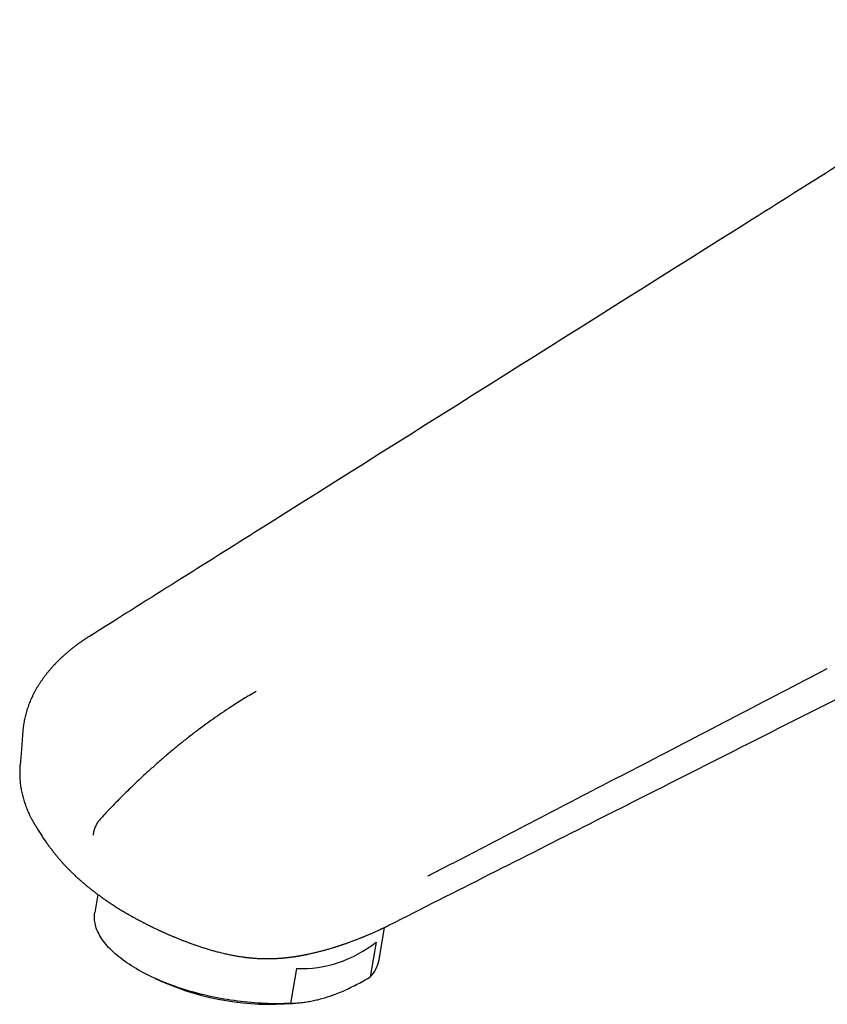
# Model space of a CAD drawing. Header units: millimetres. Extents: x 8 to 740, y 12 to 985.
# Tile 11 of 64: x 493 to 560, y 278 to 360. Entities that reach past the tile are written whole.
import ezdxf

# ---------------------------------------------------------------- set-up
doc = ezdxf.new("R2010")
doc.units = ezdxf.units.MM

msp = doc.modelspace()

# ---------------------------------------------------------------- linework, layer by layer
at = {"color": 7, "linetype": 'Continuous', "lineweight": 30}
for p, q in [((556.219, 301.425), (578.221, 312.534)), ((492.604, 298.144), (492.604, 298.14)), ((493.728, 293.36), (493.726, 293.365)), ((499.081, 287.375), (498.83, 285.866)), ((522.504, 281.927), (522.953, 284.625)), ((522.247, 283.407), (521.765, 280.51)), ((515.617, 281.203), (515.135, 278.306)), ((503.869, 280.377), (504.471, 280.106)), ((515.302, 278.304), (515.774, 278.348))]:
    msp.add_line(p, q, dxfattribs=at)
at = {"color": 7, "linetype": 'Continuous', "lineweight": 30, "flags": 128}
for points in [[(492.843, 301.013), (492.714, 299.474), (492.601, 298.14)], [(515.135, 278.306), (514.871, 278.294), (514.604, 278.285), (514.336, 278.28), (514.065, 278.277), (513.792, 278.278), (513.517, 278.282), (513.241, 278.289), (512.963, 278.3), (512.684, 278.313), (512.404, 278.33), (512.123, 278.35), (511.841, 278.373), (511.558, 278.399), (511.275, 278.429), (510.991, 278.461), (510.707, 278.497), (510.423, 278.536), (510.14, 278.578), (509.856, 278.623), (509.574, 278.671), (509.291, 278.722), (509.01, 278.775), (508.729, 278.832), (508.45, 278.892), (508.172, 278.954), (507.895, 279.02), (507.62, 279.088), (507.346, 279.159), (507.075, 279.232), (506.805, 279.309), (506.538, 279.388), (506.273, 279.469), (506.011, 279.553), (505.751, 279.639), (505.494, 279.728), (505.24, 279.82), (504.99, 279.913), (504.742, 280.009), (504.498, 280.107), (504.257, 280.208), (504.02, 280.31), (503.787, 280.415), (503.558, 280.521), (503.332, 280.629), (503.111, 280.74), (502.895, 280.852), (502.682, 280.966), (502.475, 281.081), (502.272, 281.198), (502.074, 281.317), (501.88, 281.437), (501.692, 281.558), (501.509, 281.681), (501.331, 281.805), (501.158, 281.931), (500.991, 282.057), (500.83, 282.184), (500.674, 282.313), (500.523, 282.442), (500.379, 282.572), (500.24, 282.703), (500.108, 282.835), (499.981, 282.967), (499.861, 283.1), (499.746, 283.233), (499.638, 283.367), (499.537, 283.501), (499.441, 283.635), (499.352, 283.769), (499.27, 283.904), (499.194, 284.038), (499.124, 284.172), (499.061, 284.306), (499.005, 284.44), (498.956, 284.574), (498.913, 284.707), (498.877, 284.84), (498.847, 284.972), (498.825, 285.103), (498.809, 285.234), (498.8, 285.364), (498.798, 285.494), (498.802, 285.622), (498.813, 285.749), (498.83, 285.866)]]:
    msp.add_lwpolyline(points, dxfattribs=at)
at = {"color": 7, "linetype": 'Continuous', "lineweight": 30}
for centre, radius, start, end in [((515.945, 291.291), 10.094, 268.14062, 308.63581), ((519.829, 282.422), 2.721, 315.36697, 349.52779), ((513.478, 300.789), 22.559, 246.46906, 274.63728)]:
    msp.add_arc(centre, radius, start, end, dxfattribs=at)
for points, knots in [([(580.015, 360.162), (579.975, 360.137), (579.853, 360.06), (579.637, 359.924), (579.327, 359.73), (577.876, 358.817), (574.713, 356.829), (566.244, 351.504), (545.191, 338.268), (521.362, 323.288), (502.975, 311.73), (498.391, 308.849)], [0, 0, 0, 0, 0.0014595, 0.0044251, 0.0079642, 0.0128537, 0.0577429, 0.124199, 0.3241424, 0.8315349, 1, 1, 1, 1]), ([(498.394, 308.852), (498.364, 308.834), (498.242, 308.759), (498.044, 308.632), (497.815, 308.479), (497.619, 308.343), (497.424, 308.204), (497.218, 308.051), (496.999, 307.883), (496.785, 307.712), (496.575, 307.539), (496.371, 307.363), (496.172, 307.186), (495.978, 307.005), (495.789, 306.822), (495.605, 306.637), (495.428, 306.451), (495.254, 306.261), (495.086, 306.069), (494.924, 305.875), (494.768, 305.68), (494.619, 305.484), (494.475, 305.287), (494.336, 305.086), (494.203, 304.884), (494.076, 304.681), (493.955, 304.477), (493.84, 304.271), (493.731, 304.064), (493.629, 303.856), (493.532, 303.648), (493.442, 303.438), (493.357, 303.227), (493.279, 303.015), (493.207, 302.802), (493.14, 302.588), (493.08, 302.374), (493.026, 302.159), (492.978, 301.943), (492.937, 301.727), (492.901, 301.512), (492.872, 301.296), (492.853, 301.129), (492.846, 301.034), (492.844, 301.011)], [0, 0, 0, 0, 0.0095465, 0.0383031, 0.0628641, 0.0831762, 0.1024344, 0.1278601, 0.1532462, 0.1785945, 0.2039132, 0.2292107, 0.254495, 0.2798441, 0.3052643, 0.3302883, 0.3554502, 0.3807005, 0.4059891, 0.4312519, 0.4564119, 0.4808313, 0.5059001, 0.5308707, 0.5557502, 0.5805475, 0.6052715, 0.6299322, 0.6545809, 0.6790344, 0.7033705, 0.7276968, 0.7520044, 0.7762849, 0.8005306, 0.8247339, 0.8488882, 0.8729873, 0.8970257, 0.9209987, 0.9449023, 0.968733, 0.9924881, 1, 1, 1, 1]), ([(526.562, 288.9), (526.569, 288.904), (526.86, 289.055), (528.288, 289.795), (534.254, 292.889), (545.052, 298.491), (554.712, 303.509), (559.828, 306.167)], [0, 0, 0, 0, 0.000658, 0.026274, 0.128734, 0.538577, 1, 1, 1, 1]), ([(512.266, 304.263), (512.077, 304.155), (511.729, 303.957), (511.224, 303.652), (510.751, 303.357), (510.199, 303.002), (509.569, 302.583), (508.859, 302.095), (508.15, 301.59), (507.438, 301.066), (506.726, 300.522), (506.061, 299.997), (505.393, 299.453), (504.723, 298.89), (504.005, 298.269), (503.351, 297.683), (502.758, 297.139), (502.228, 296.639), (501.699, 296.13), (501.192, 295.631), (500.707, 295.142), (500.242, 294.665), (499.779, 294.182), (499.474, 293.853), (499.321, 293.689)], [0, 0, 0, 0, 0.042626, 0.078217, 0.113812, 0.149404, 0.202814, 0.256225, 0.309992, 0.363759, 0.418081, 0.472402, 0.516136, 0.571702, 0.627275, 0.68284, 0.724644, 0.76645, 0.808254, 0.850132, 0.887585, 0.925038, 0.962519, 1, 1, 1, 1]), ([(523.312, 284.807), (528.909, 287.634), (539.876, 293.173), (550.847, 298.713), (556.219, 301.425)], [0, 0, 0, 0, 0.510385, 1, 1, 1, 1]), ([(492.588, 297.954), (492.585, 297.9), (492.578, 297.774), (492.574, 297.575), (492.574, 297.359), (492.581, 297.143), (492.594, 296.928), (492.613, 296.712), (492.638, 296.497), (492.669, 296.282), (492.706, 296.068), (492.748, 295.856), (492.797, 295.644), (492.852, 295.43), (492.913, 295.217), (492.981, 295.005), (493.054, 294.794), (493.133, 294.584), (493.217, 294.376), (493.308, 294.17), (493.403, 293.966), (493.506, 293.76), (493.614, 293.558), (493.69, 293.425), (493.727, 293.36)], [0, 0, 0, 0, 0.034108, 0.080294, 0.12584, 0.171436, 0.217154, 0.262942, 0.308749, 0.354505, 0.400156, 0.445543, 0.491433, 0.537632, 0.58384, 0.630071, 0.676339, 0.72266, 0.769121, 0.81423, 0.860462, 0.907243, 0.954501, 1, 1, 1, 1]), ([(492.602, 298.144), (492.598, 298.1), (492.593, 298.041), (492.59, 297.982), (492.589, 297.968)], [0, 0, 0, 0, 0.761695, 1, 1, 1, 1]), ([(493.725, 293.364), (493.756, 293.311), (493.828, 293.187), (493.974, 292.942), (494.161, 292.637), (494.378, 292.3), (494.587, 291.987), (494.758, 291.741), (494.89, 291.557), (494.984, 291.426), (495.076, 291.302), (495.166, 291.184), (495.252, 291.072), (495.332, 290.968), (495.405, 290.876), (495.459, 290.808), (495.498, 290.76), (495.523, 290.729), (495.545, 290.702), (495.565, 290.678), (495.582, 290.657), (495.601, 290.634), (495.628, 290.601), (495.667, 290.553), (495.722, 290.487), (495.791, 290.406), (495.868, 290.316), (495.949, 290.223), (496.027, 290.135), (496.099, 290.054), (496.161, 289.985), (496.214, 289.927), (496.267, 289.87), (496.327, 289.805), (496.399, 289.729), (496.47, 289.653), (496.539, 289.582), (496.607, 289.512), (496.681, 289.437), (496.755, 289.362), (496.824, 289.294), (496.9, 289.22), (496.992, 289.13), (497.105, 289.021), (497.229, 288.905), (497.358, 288.786), (497.489, 288.668), (497.619, 288.552), (497.73, 288.455), (497.818, 288.379), (497.883, 288.324), (497.948, 288.269), (498.021, 288.207), (498.105, 288.137), (498.202, 288.057), (498.306, 287.973), (498.413, 287.886), (498.513, 287.807), (498.603, 287.738), (498.685, 287.674), (498.766, 287.611), (498.855, 287.544), (498.954, 287.469), (499.064, 287.387), (499.178, 287.303), (499.303, 287.213), (499.433, 287.119), (499.57, 287.023), (499.697, 286.934), (499.822, 286.848), (499.951, 286.76), (500.089, 286.667), (500.233, 286.571), (500.383, 286.473), (500.54, 286.371), (500.708, 286.264), (500.885, 286.153), (501.071, 286.04), (501.258, 285.927), (501.411, 285.837), (501.526, 285.77), (501.593, 285.731), (501.633, 285.709), (501.645, 285.702)], [0, 0, 0, 0, 0.016637, 0.039, 0.0772428, 0.1133027, 0.147158, 0.1787832, 0.193751, 0.2081506, 0.2219778, 0.2352283, 0.247898, 0.2598305, 0.2703277, 0.2792928, 0.2832186, 0.286753, 0.289895, 0.2926436, 0.2949982, 0.2971415, 0.3005661, 0.3061982, 0.3137944, 0.3233694, 0.3346056, 0.3452447, 0.3562472, 0.3658638, 0.3740816, 0.3808893, 0.3866563, 0.3949749, 0.4044124, 0.4145245, 0.4226422, 0.4308675, 0.4407694, 0.4505805, 0.4591104, 0.4665519, 0.479029, 0.493409, 0.5086629, 0.5244363, 0.5403102, 0.5559994, 0.571177, 0.5797656, 0.587114, 0.5940298, 0.6025434, 0.6127492, 0.6235633, 0.6362409, 0.6488442, 0.6605625, 0.6705077, 0.6794078, 0.688608, 0.6984036, 0.7096231, 0.7223698, 0.7357055, 0.7481203, 0.7642949, 0.7795516, 0.7937517, 0.8067215, 0.8207627, 0.836244, 0.8518603, 0.8676571, 0.8846908, 0.9024129, 0.9210513, 0.9406391, 0.9605964, 0.9793884, 0.9879601, 0.9962365, 1, 1, 1, 1]), ([(499.321, 293.689), (499.285, 293.649), (499.213, 293.568), (499.114, 293.434), (499.022, 293.293), (498.939, 293.145), (498.866, 292.994), (498.803, 292.835), (498.75, 292.669), (498.712, 292.5), (498.694, 292.376), (498.689, 292.309), (498.688, 292.295)], [0, 0, 0, 0, 0.103807, 0.207945, 0.311751, 0.415558, 0.519695, 0.623502, 0.738716, 0.854383, 0.969597, 1, 1, 1, 1]), ([(501.537, 285.765), (501.561, 285.751), (501.645, 285.701), (501.783, 285.622), (501.944, 285.531), (502.087, 285.451), (502.212, 285.383), (502.31, 285.329), (502.388, 285.287), (502.451, 285.254), (502.515, 285.22), (502.585, 285.183), (502.668, 285.139), (502.759, 285.092), (502.851, 285.044), (502.94, 284.998), (503.031, 284.951), (503.123, 284.905), (503.21, 284.861), (503.312, 284.81), (503.443, 284.745), (503.611, 284.663), (503.795, 284.574), (503.979, 284.486), (504.13, 284.415), (504.249, 284.36), (504.337, 284.319), (504.422, 284.28), (504.504, 284.243), (504.584, 284.207), (504.669, 284.169), (504.767, 284.125), (504.878, 284.076), (504.996, 284.024), (505.111, 283.975), (505.22, 283.928), (505.322, 283.885), (505.419, 283.844), (505.522, 283.802), (505.639, 283.754), (505.767, 283.701), (505.899, 283.648), (506.023, 283.599), (506.137, 283.554), (506.235, 283.516), (506.33, 283.48), (506.431, 283.441), (506.545, 283.398), (506.663, 283.354), (506.789, 283.308), (506.918, 283.261), (507.052, 283.213), (507.188, 283.166), (507.331, 283.116), (507.486, 283.064), (507.643, 283.012), (507.796, 282.963), (507.945, 282.915), (508.098, 282.868), (508.26, 282.819), (508.429, 282.769), (508.595, 282.721), (508.755, 282.677), (508.923, 282.631), (509.107, 282.583), (509.309, 282.532), (509.509, 282.483), (509.702, 282.439), (509.889, 282.398), (510.08, 282.357), (510.277, 282.318), (510.473, 282.281), (510.665, 282.248), (510.861, 282.216), (511.034, 282.19), (511.182, 282.169), (511.298, 282.154), (511.411, 282.139), (511.515, 282.127), (511.608, 282.117), (511.694, 282.108), (511.781, 282.099), (511.879, 282.09), (511.985, 282.08), (512.094, 282.072), (512.219, 282.063), (512.355, 282.054), (512.504, 282.046), (512.623, 282.041), (512.722, 282.038), (512.806, 282.035), (512.903, 282.033), (513.007, 282.031), (513.108, 282.03), (513.201, 282.03), (513.283, 282.03), (513.358, 282.031), (513.429, 282.032), (513.498, 282.033), (513.573, 282.035), (513.661, 282.037), (513.761, 282.041), (513.863, 282.045), (513.964, 282.05), (514.062, 282.056), (514.153, 282.062), (514.241, 282.068), (514.328, 282.074), (514.417, 282.082), (514.511, 282.09), (514.605, 282.098), (514.693, 282.107), (514.767, 282.115), (514.838, 282.122), (514.917, 282.131), (515.01, 282.142), (515.103, 282.154), (515.187, 282.165), (515.259, 282.174), (515.328, 282.184), (515.393, 282.193), (515.456, 282.202), (515.518, 282.211), (515.581, 282.221), (515.642, 282.23), (515.701, 282.24), (515.764, 282.25), (515.839, 282.263), (515.921, 282.277), (516.007, 282.292), (516.098, 282.308), (516.185, 282.325), (516.262, 282.339), (516.324, 282.351), (516.384, 282.363), (516.444, 282.375), (516.504, 282.387), (516.572, 282.401), (516.662, 282.42), (516.778, 282.445), (516.905, 282.473), (517.029, 282.502), (517.147, 282.529), (517.262, 282.557), (517.381, 282.586), (517.515, 282.62), (517.663, 282.659), (517.81, 282.697), (517.949, 282.735), (518.077, 282.771), (518.212, 282.809), (518.356, 282.851), (518.509, 282.896), (518.64, 282.936), (518.739, 282.966), (518.808, 282.988), (518.875, 283.009), (518.945, 283.031), (519.013, 283.053), (519.081, 283.074), (519.149, 283.097), (519.215, 283.118), (519.276, 283.138), (519.337, 283.159), (519.406, 283.181), (519.477, 283.206), (519.546, 283.229), (519.614, 283.252), (519.685, 283.277), (519.764, 283.305), (519.852, 283.336), (519.945, 283.369), (520.053, 283.408), (520.182, 283.455), (520.326, 283.508), (520.466, 283.561), (520.595, 283.61), (520.713, 283.656), (520.832, 283.702), (520.93, 283.741), (521.018, 283.777), (521.1, 283.809), (521.192, 283.847), (521.283, 283.884), (521.371, 283.921), (521.459, 283.957), (521.548, 283.995), (521.647, 284.037), (521.753, 284.082), (521.865, 284.13), (521.98, 284.179), (522.102, 284.232), (522.232, 284.29), (522.364, 284.349), (522.471, 284.397), (522.551, 284.434), (522.605, 284.459), (522.659, 284.484), (522.718, 284.512), (522.778, 284.54), (522.832, 284.566), (522.883, 284.591), (522.939, 284.618), (522.997, 284.646), (523.051, 284.672), (523.11, 284.701), (523.182, 284.737), (523.262, 284.778), (523.32, 284.807), (523.347, 284.821), (523.351, 284.823)], [0, 0, 0, 0, 0.003742, 0.012688, 0.020693, 0.027771, 0.033937, 0.039203, 0.042347, 0.045453, 0.048524, 0.051791, 0.0559, 0.060882, 0.065138, 0.069521, 0.07403, 0.078665, 0.083043, 0.086824, 0.093676, 0.102176, 0.111455, 0.120457, 0.129046, 0.133398, 0.137633, 0.141748, 0.145671, 0.149377, 0.153249, 0.157791, 0.163471, 0.169123, 0.174578, 0.179827, 0.18456, 0.189068, 0.193499, 0.199111, 0.205477, 0.211624, 0.217523, 0.22291, 0.227478, 0.231304, 0.236037, 0.241623, 0.247152, 0.252431, 0.258967, 0.265095, 0.27092, 0.277643, 0.28483, 0.292087, 0.299193, 0.305687, 0.3125, 0.319989, 0.327696, 0.335396, 0.342446, 0.349217, 0.358058, 0.367207, 0.376282, 0.384844, 0.392937, 0.401167, 0.410308, 0.418973, 0.427164, 0.435672, 0.444727, 0.449919, 0.45507, 0.46004, 0.464703, 0.468662, 0.472248, 0.475906, 0.480096, 0.484929, 0.489813, 0.494274, 0.501212, 0.507576, 0.513604, 0.516725, 0.520402, 0.524645, 0.529299, 0.533837, 0.537893, 0.541312, 0.544552, 0.547642, 0.550546, 0.553441, 0.557451, 0.561917, 0.5665, 0.570757, 0.575097, 0.57915, 0.58266, 0.586534, 0.590504, 0.594342, 0.598817, 0.602679, 0.60584, 0.608497, 0.611968, 0.616182, 0.620666, 0.624184, 0.627174, 0.630194, 0.633165, 0.635788, 0.63839, 0.641307, 0.644148, 0.646391, 0.649024, 0.652534, 0.6562, 0.659838, 0.663954, 0.668228, 0.671325, 0.674064, 0.67652, 0.679202, 0.682078, 0.68446, 0.688249, 0.694057, 0.699798, 0.705226, 0.710613, 0.715476, 0.720649, 0.726554, 0.733469, 0.740528, 0.746242, 0.752213, 0.757803, 0.764515, 0.771638, 0.778646, 0.782314, 0.785045, 0.788092, 0.7915, 0.79456, 0.797452, 0.800726, 0.803958, 0.806447, 0.809063, 0.812435, 0.815825, 0.818952, 0.821893, 0.825178, 0.828811, 0.832839, 0.837319, 0.841733, 0.847905, 0.855165, 0.86192, 0.867524, 0.873216, 0.878646, 0.884162, 0.887144, 0.891147, 0.8957, 0.900282, 0.904177, 0.908207, 0.912848, 0.917171, 0.922634, 0.928369, 0.933554, 0.9394, 0.946056, 0.952323, 0.958518, 0.961527, 0.963899, 0.966272, 0.969326, 0.972457, 0.974922, 0.977126, 0.979937, 0.983033, 0.985573, 0.987706, 0.991635, 0.995967, 0.999458, 1, 1, 1, 1]), ([(515.135, 278.306), (515.283, 278.313), (515.578, 278.328), (516.026, 278.372), (516.476, 278.433), (516.927, 278.513), (517.382, 278.612), (517.839, 278.732), (518.299, 278.873), (518.77, 279.036), (519.252, 279.224), (519.746, 279.438), (520.244, 279.674), (520.747, 279.932), (521.255, 280.209), (521.595, 280.41), (521.765, 280.51)], [0, 0, 0, 0, 0.071384, 0.142234, 0.212563, 0.282422, 0.351895, 0.42109, 0.490132, 0.559156, 0.631593, 0.704305, 0.777422, 0.851042, 0.925229, 1, 1, 1, 1])]:
    msp.add_open_spline(points, degree=3, knots=knots, dxfattribs=at)

doc.saveas('drawing.dxf')
